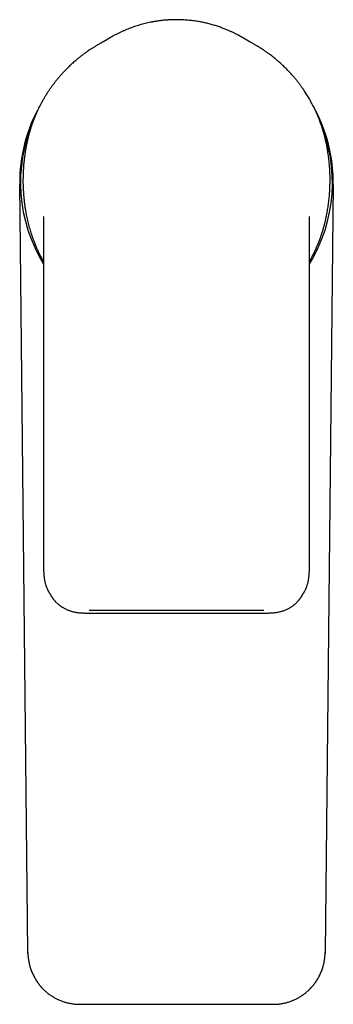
# Model space of a CAD drawing. Header units: millimetres. Extents: x 8 to 855, y 12 to 815.
# Tile 1 of 53: x 382 to 430, y 191 to 344. Entities that reach past the tile are written whole.
import ezdxf

# ---------------------------------------------------------------- set-up
doc = ezdxf.new("R2010")
doc.units = ezdxf.units.MM

msp = doc.modelspace()

# ---------------------------------------------------------------- linework, layer by layer
at = {"color": 7, "linetype": 'Continuous', "lineweight": 30}
for p, q in [((405.75, 343.89), (405.66, 343.89)), ((395.4, 341.04), (395.14, 340.88)), ((382.75, 199.35), (381.5, 318.4)), ((430, 318.4), (428.75, 199.35)), ((385.19, 303.16), (385.19, 259.22)), ((426.31, 259.22), (426.31, 303.16)), ((386.14, 254.96), (386.42, 254.51)), ((425.09, 254.51), (425.37, 254.96)), ((425.37, 254.97), (425.37, 254.96)), ((425.08, 254.51), (425.09, 254.51)), ((392.22, 252.37), (419.28, 252.37)), ((392.22, 251.94), (419.28, 251.94)), ((382.76, 199.19), (382.75, 199.35)), ((428.75, 199.35), (428.74, 199.19)), ((390.75, 191.3), (420.75, 191.3))]:
    msp.add_line(p, q, dxfattribs=at)
at = {"color": 7, "linetype": 'Continuous', "lineweight": 30, "flags": 128}
msp.add_lwpolyline([(390.12, 337.54), (390.11, 337.53), (390.11, 337.53)], dxfattribs=at)
at = {"color": 7, "linetype": 'Continuous', "lineweight": 30}
for radius, start, end in [(24.25, 150.6359, 180.6), (24.25, 359.4, 29.1105), (24.13, 156.6919, 211.582), (24.13, 328.4353, 23.091)]:
    msp.add_arc((405.75, 318.65), radius, start, end, dxfattribs=at)
for points, knots in [([(405.75, 343.89), (405.72, 343.89), (405.58, 343.89), (405.34, 343.89), (405.05, 343.88), (404.76, 343.86), (404.48, 343.85), (404.2, 343.83), (403.92, 343.81), (403.64, 343.78), (403.37, 343.75), (403.12, 343.72), (402.88, 343.68), (402.66, 343.65), (402.45, 343.62), (402.27, 343.59), (402.12, 343.56), (401.99, 343.53), (401.86, 343.51), (401.64, 343.47), (401.32, 343.4), (400.91, 343.3), (400.49, 343.19), (400.07, 343.08), (399.66, 342.95), (399.25, 342.82), (398.85, 342.67), (398.44, 342.52), (398.04, 342.36), (397.63, 342.19), (397.22, 342), (396.81, 341.81), (396.39, 341.59), (396.08, 341.43), (395.87, 341.31), (395.77, 341.25), (395.66, 341.19), (395.57, 341.14), (395.48, 341.09), (395.4, 341.04), (395.33, 341), (395.28, 340.97), (395.23, 340.94), (395.2, 340.92), (395.17, 340.9), (395.15, 340.89), (395.15, 340.89), (395.14, 340.88)], [0, 0, 0, 0, 0.00937, 0.037011, 0.063684, 0.089387, 0.114121, 0.137887, 0.164653, 0.190074, 0.21415, 0.236881, 0.258268, 0.278309, 0.297006, 0.314357, 0.327047, 0.338906, 0.350337, 0.361809, 0.399352, 0.437348, 0.475795, 0.514694, 0.554049, 0.591754, 0.629888, 0.668451, 0.707444, 0.746871, 0.786958, 0.827863, 0.869576, 0.912097, 0.922854, 0.933661, 0.94447, 0.954523, 0.963563, 0.9716, 0.978642, 0.984707, 0.989816, 0.993044, 0.995784, 0.998078, 1, 1, 1, 1]), ([(416.37, 340.88), (416.35, 340.89), (416.33, 340.91), (416.3, 340.92), (416.27, 340.94), (416.25, 340.95), (416.23, 340.97), (416.21, 340.98), (416.18, 340.99), (416.14, 341.02), (416.09, 341.05), (416.02, 341.09), (415.93, 341.14), (415.84, 341.2), (415.73, 341.26), (415.61, 341.32), (415.49, 341.39), (415.35, 341.47), (415.2, 341.55), (415.04, 341.63), (414.88, 341.72), (414.7, 341.8), (414.52, 341.89), (414.32, 341.99), (414.12, 342.08), (413.89, 342.18), (413.66, 342.28), (413.4, 342.39), (413.13, 342.5), (412.85, 342.6), (412.56, 342.71), (412.25, 342.82), (411.95, 342.92), (411.63, 343.02), (411.3, 343.11), (410.96, 343.21), (410.62, 343.29), (410.28, 343.38), (409.94, 343.45), (409.59, 343.52), (409.23, 343.59), (408.86, 343.65), (408.47, 343.71), (408.09, 343.75), (407.71, 343.79), (407.34, 343.83), (406.95, 343.85), (406.56, 343.87), (406.16, 343.89), (405.89, 343.89), (405.75, 343.89)], [0, 0, 0, 0, 0.005062, 0.009233, 0.01254, 0.015044, 0.016954, 0.019145, 0.021836, 0.025025, 0.031167, 0.038586, 0.047282, 0.057257, 0.068509, 0.080164, 0.092932, 0.106814, 0.121809, 0.137918, 0.15514, 0.172399, 0.190648, 0.209887, 0.230115, 0.251331, 0.274912, 0.299604, 0.325408, 0.352324, 0.380352, 0.409491, 0.437983, 0.467464, 0.497933, 0.529391, 0.561838, 0.592192, 0.623364, 0.655353, 0.688158, 0.72178, 0.75622, 0.791476, 0.824512, 0.858235, 0.892645, 0.927742, 0.963527, 1, 1, 1, 1]), ([(405.75, 343.89), (405.75, 343.89), (405.75, 343.89), (405.75, 343.89), (405.75, 343.89)], [0, 0, 0, 0, 0.332401, 1, 1, 1, 1]), ([(394.15, 340.31), (394.11, 340.29), (393.91, 340.18), (393.56, 339.98), (393.14, 339.73), (392.75, 339.49), (392.4, 339.26), (392.06, 339.03), (391.72, 338.79), (391.47, 338.62), (391.34, 338.52), (391.32, 338.5)], [0, 0, 0, 0, 0.0410767, 0.1988609, 0.3565933, 0.4802699, 0.6040062, 0.727855, 0.8518769, 0.9761414, 1, 1, 1, 1]), ([(395.14, 340.88), (395.14, 340.88), (395.13, 340.88), (395.13, 340.88), (395.12, 340.87), (395.11, 340.87), (395.1, 340.86), (395.09, 340.86), (395.09, 340.85), (395.08, 340.85), (395.07, 340.84), (395.07, 340.84), (395.06, 340.84), (395.06, 340.83), (395.05, 340.83), (395.04, 340.83), (395.04, 340.82), (395.04, 340.82), (395.03, 340.82), (395.03, 340.82), (395.02, 340.81), (395.02, 340.81), (395.01, 340.8), (395, 340.8), (394.99, 340.79), (394.97, 340.78), (394.93, 340.76), (394.88, 340.73), (394.84, 340.7), (394.83, 340.7), (394.82, 340.69), (394.8, 340.68), (394.79, 340.67), (394.78, 340.67), (394.77, 340.66), (394.76, 340.66), (394.75, 340.65), (394.73, 340.64), (394.72, 340.63), (394.7, 340.62), (394.68, 340.61), (394.67, 340.6), (394.65, 340.59), (394.64, 340.58), (394.62, 340.58), (394.61, 340.57), (394.59, 340.56), (394.58, 340.55), (394.56, 340.54), (394.55, 340.53), (394.53, 340.52), (394.52, 340.52), (394.5, 340.51), (394.49, 340.5), (394.47, 340.49), (394.46, 340.48), (394.44, 340.47), (394.43, 340.47), (394.42, 340.46), (394.4, 340.45), (394.39, 340.44), (394.38, 340.44), (394.37, 340.43), (394.35, 340.42), (394.34, 340.42), (394.33, 340.41), (394.32, 340.4), (394.3, 340.39), (394.29, 340.39), (394.28, 340.38), (394.27, 340.38), (394.27, 340.38), (394.27, 340.37), (394.26, 340.37), (394.26, 340.37), (394.25, 340.37), (394.25, 340.36), (394.24, 340.36), (394.24, 340.36), (394.23, 340.35), (394.22, 340.35), (394.22, 340.35), (394.21, 340.34), (394.2, 340.34), (394.19, 340.33), (394.18, 340.33), (394.17, 340.32), (394.16, 340.32), (394.16, 340.31), (394.15, 340.31), (394.15, 340.31)], [0, 0, 0, 0, 0.003852, 0.013464, 0.022736, 0.031669, 0.040264, 0.048518, 0.055991, 0.063161, 0.070031, 0.076598, 0.082864, 0.088829, 0.094491, 0.099853, 0.104912, 0.10967, 0.11405, 0.118138, 0.121936, 0.125465, 0.136908, 0.148633, 0.16064, 0.172928, 0.185496, 0.29869, 0.311368, 0.323891, 0.336132, 0.348091, 0.359769, 0.370965, 0.382096, 0.393345, 0.404712, 0.421155, 0.437838, 0.454809, 0.472222, 0.490087, 0.503892, 0.517956, 0.532302, 0.547013, 0.562096, 0.577551, 0.592464, 0.607581, 0.622695, 0.637803, 0.652905, 0.668001, 0.682966, 0.697593, 0.711879, 0.725825, 0.73919, 0.752191, 0.764766, 0.776913, 0.788843, 0.800329, 0.811372, 0.822027, 0.832569, 0.853053, 0.873241, 0.876444, 0.879639, 0.882877, 0.886404, 0.890252, 0.89442, 0.898909, 0.904218, 0.909915, 0.915999, 0.922472, 0.929333, 0.936582, 0.944219, 0.952244, 0.960657, 0.969458, 0.97848, 0.987876, 0.997646, 1, 1, 1, 1]), ([(417.36, 340.31), (417.36, 340.31), (417.35, 340.31), (417.35, 340.32), (417.34, 340.32), (417.33, 340.33), (417.32, 340.33), (417.31, 340.34), (417.3, 340.34), (417.29, 340.34), (417.29, 340.35), (417.28, 340.35), (417.28, 340.36), (417.27, 340.36), (417.26, 340.36), (417.26, 340.36), (417.25, 340.37), (417.25, 340.37), (417.24, 340.37), (417.23, 340.38), (417.22, 340.38), (417.21, 340.39), (417.2, 340.4), (417.19, 340.4), (417.18, 340.41), (417.17, 340.42), (417.14, 340.43), (417.12, 340.44), (417.11, 340.45), (417.09, 340.46), (417.08, 340.46), (417.07, 340.47), (417.06, 340.48), (417.05, 340.48), (417.03, 340.49), (417.02, 340.5), (417, 340.51), (416.97, 340.53), (416.94, 340.54), (416.93, 340.55), (416.91, 340.56), (416.9, 340.57), (416.89, 340.57), (416.87, 340.58), (416.86, 340.59), (416.85, 340.6), (416.84, 340.6), (416.83, 340.61), (416.81, 340.62), (416.8, 340.62), (416.79, 340.63), (416.78, 340.63), (416.77, 340.64), (416.76, 340.65), (416.75, 340.65), (416.74, 340.66), (416.73, 340.66), (416.72, 340.67), (416.71, 340.68), (416.69, 340.69), (416.68, 340.7), (416.66, 340.7), (416.65, 340.71), (416.64, 340.72), (416.62, 340.73), (416.61, 340.74), (416.6, 340.74), (416.59, 340.75), (416.58, 340.76), (416.57, 340.76), (416.56, 340.77), (416.55, 340.77), (416.54, 340.78), (416.53, 340.78), (416.53, 340.79), (416.52, 340.79), (416.52, 340.79), (416.51, 340.8), (416.5, 340.8), (416.5, 340.8), (416.49, 340.81), (416.49, 340.81), (416.48, 340.82), (416.47, 340.82), (416.46, 340.82), (416.46, 340.83), (416.45, 340.83), (416.44, 340.84), (416.43, 340.84), (416.42, 340.85), (416.42, 340.86), (416.41, 340.86), (416.4, 340.87), (416.39, 340.87), (416.38, 340.88), (416.37, 340.88), (416.37, 340.88)], [0, 0, 0, 0, 0.001973, 0.01142, 0.020513, 0.029252, 0.037638, 0.04567, 0.052918, 0.059853, 0.066473, 0.072779, 0.07877, 0.084447, 0.089809, 0.094857, 0.099591, 0.104034, 0.11253, 0.120837, 0.131773, 0.142361, 0.152601, 0.162494, 0.172039, 0.18124, 0.208668, 0.236479, 0.247509, 0.258676, 0.270111, 0.281819, 0.294018, 0.306499, 0.319171, 0.331849, 0.344527, 0.394334, 0.409157, 0.423981, 0.438796, 0.453348, 0.467515, 0.481296, 0.493465, 0.505413, 0.517327, 0.529212, 0.541067, 0.552892, 0.562163, 0.571475, 0.581042, 0.590881, 0.600994, 0.611381, 0.624205, 0.637423, 0.651025, 0.664976, 0.679271, 0.693647, 0.708356, 0.723342, 0.738363, 0.749292, 0.760223, 0.771157, 0.782094, 0.79303, 0.803763, 0.814185, 0.821171, 0.828009, 0.834702, 0.841247, 0.847646, 0.853898, 0.860004, 0.866256, 0.87225, 0.878616, 0.885353, 0.892461, 0.899941, 0.907649, 0.915715, 0.924139, 0.932921, 0.942252, 0.951956, 0.962033, 0.972483, 0.983305, 0.994501, 1, 1, 1, 1]), ([(421.39, 337.54), (421.26, 337.65), (421, 337.87), (420.59, 338.2), (420.17, 338.52), (419.74, 338.83), (419.31, 339.13), (418.87, 339.42), (418.39, 339.72), (417.89, 340.02), (417.53, 340.21), (417.36, 340.31)], [0, 0, 0, 0, 0.108005, 0.215777, 0.323413, 0.430994, 0.538584, 0.646231, 0.753967, 0.879796, 1, 1, 1, 1]), ([(390.07, 337.49), (389.99, 337.43), (389.83, 337.28), (389.58, 337.06), (389.34, 336.84), (389.11, 336.61), (388.89, 336.4), (388.68, 336.19), (388.49, 335.99), (388.3, 335.79), (388.13, 335.6), (387.96, 335.42), (387.8, 335.24), (387.65, 335.07), (387.51, 334.91), (387.38, 334.75), (387.26, 334.6), (387.15, 334.46), (387.05, 334.33), (386.95, 334.2), (386.85, 334.08), (386.76, 333.96), (386.67, 333.84), (386.57, 333.71), (386.43, 333.51), (386.23, 333.23), (385.97, 332.85), (385.7, 332.43), (385.42, 331.99), (385.16, 331.54), (384.9, 331.08), (384.65, 330.61), (384.42, 330.15), (384.2, 329.68), (383.99, 329.2), (383.8, 328.73), (383.62, 328.28), (383.46, 327.85), (383.31, 327.4), (383.16, 326.95), (383.02, 326.48), (382.91, 326.08), (382.83, 325.75), (382.76, 325.49), (382.7, 325.22), (382.64, 324.96), (382.59, 324.7), (382.54, 324.45), (382.49, 324.21), (382.45, 323.99), (382.41, 323.78), (382.38, 323.57), (382.35, 323.38), (382.32, 323.19), (382.29, 323.01), (382.27, 322.83), (382.24, 322.63), (382.21, 322.4), (382.18, 322.14), (382.15, 321.87), (382.12, 321.6), (382.1, 321.32), (382.08, 321.05), (382.06, 320.77), (382.04, 320.49), (382.03, 320.21), (382.02, 319.93), (382.01, 319.66), (382.01, 319.29), (382, 318.84), (382.01, 318.29), (382.03, 317.75), (382.06, 317.21), (382.1, 316.67), (382.15, 316.14), (382.21, 315.61), (382.28, 315.08), (382.35, 314.58), (382.43, 314.11), (382.51, 313.67), (382.6, 313.23), (382.7, 312.79), (382.81, 312.34), (382.92, 311.9), (383.04, 311.48), (383.17, 311.07), (383.28, 310.73), (383.37, 310.46), (383.44, 310.26), (383.5, 310.07), (383.57, 309.89), (383.63, 309.72), (383.7, 309.55), (383.76, 309.39), (383.82, 309.24), (383.88, 309.09), (383.93, 308.96), (383.98, 308.83), (384.04, 308.71), (384.09, 308.58), (384.16, 308.43), (384.24, 308.25), (384.32, 308.07), (384.41, 307.88), (384.51, 307.67), (384.62, 307.46), (384.73, 307.23), (384.85, 307), (384.98, 306.78), (385.09, 306.57), (385.16, 306.44), (385.2, 306.38)], [0, 0, 0, 0, 0.009219, 0.019655, 0.029713, 0.039397, 0.04871, 0.0575, 0.065939, 0.074029, 0.081771, 0.089315, 0.096501, 0.103329, 0.109801, 0.115916, 0.121677, 0.127083, 0.132134, 0.136842, 0.141463, 0.146104, 0.150764, 0.155444, 0.160147, 0.173195, 0.186408, 0.201892, 0.217561, 0.233268, 0.248973, 0.264667, 0.28006, 0.295445, 0.310971, 0.326694, 0.3402, 0.35386, 0.367675, 0.38169, 0.395954, 0.410465, 0.418227, 0.426058, 0.433957, 0.441924, 0.449772, 0.457096, 0.464039, 0.470601, 0.476782, 0.483031, 0.488836, 0.4942, 0.499278, 0.504615, 0.510258, 0.5173, 0.524765, 0.532654, 0.540966, 0.548745, 0.556849, 0.565012, 0.57312, 0.581176, 0.589177, 0.597124, 0.605017, 0.620924, 0.636648, 0.652327, 0.668028, 0.683741, 0.699177, 0.714608, 0.730029, 0.745434, 0.758485, 0.771515, 0.784531, 0.797618, 0.810999, 0.824692, 0.837006, 0.849573, 0.862398, 0.868536, 0.874658, 0.880557, 0.886219, 0.891644, 0.896895, 0.901903, 0.906667, 0.911187, 0.915463, 0.919492, 0.923278, 0.927108, 0.932269, 0.937814, 0.943743, 0.950056, 0.95675, 0.963826, 0.971283, 0.979065, 0.986747, 0.994237, 1, 1, 1, 1]), ([(390.46, 337.82), (390.45, 337.82), (390.33, 337.72), (390.22, 337.63), (390.12, 337.54)], [0, 0, 0, 0, 0.088733, 1, 1, 1, 1]), ([(391.26, 338.45), (391.22, 338.43), (391.07, 338.31), (390.8, 338.1), (390.57, 337.92), (390.46, 337.82)], [0, 0, 0, 0, 0.1243353, 0.5612391, 1, 1, 1, 1]), ([(420.97, 337.89), (420.91, 337.94), (420.75, 338.07), (420.5, 338.27), (420.3, 338.41), (420.22, 338.48)], [0, 0, 0, 0, 0.250759, 0.66229, 1, 1, 1, 1]), ([(426.31, 306.39), (426.38, 306.51), (426.54, 306.78), (426.76, 307.2), (426.95, 307.58), (427.1, 307.9), (427.22, 308.14), (427.33, 308.39), (427.43, 308.62), (427.52, 308.84), (427.61, 309.04), (427.68, 309.24), (427.76, 309.42), (427.82, 309.58), (427.88, 309.73), (427.93, 309.87), (427.98, 310.01), (428.03, 310.15), (428.08, 310.31), (428.14, 310.47), (428.2, 310.64), (428.26, 310.83), (428.33, 311.05), (428.4, 311.29), (428.48, 311.55), (428.55, 311.81), (428.64, 312.15), (428.75, 312.57), (428.86, 313.05), (428.96, 313.52), (429.05, 314), (429.13, 314.44), (429.2, 314.87), (429.25, 315.28), (429.31, 315.69), (429.35, 316.12), (429.4, 316.55), (429.43, 316.93), (429.45, 317.23), (429.46, 317.46), (429.47, 317.68), (429.48, 317.9), (429.49, 318.1), (429.49, 318.29), (429.5, 318.46), (429.5, 318.63), (429.5, 318.78), (429.5, 318.92), (429.51, 319.06), (429.51, 319.19), (429.5, 319.33), (429.5, 319.48), (429.5, 319.64), (429.5, 319.81), (429.49, 320), (429.48, 320.22), (429.47, 320.47), (429.46, 320.73), (429.44, 320.99), (429.42, 321.33), (429.38, 321.73), (429.33, 322.19), (429.28, 322.64), (429.22, 323.07), (429.15, 323.54), (429.06, 324.03), (428.96, 324.56), (428.85, 325.08), (428.73, 325.6), (428.59, 326.11), (428.45, 326.62), (428.3, 327.11), (428.13, 327.61), (427.96, 328.1), (427.77, 328.6), (427.57, 329.09), (427.35, 329.58), (427.13, 330.06), (426.91, 330.5), (426.71, 330.9), (426.51, 331.26), (426.31, 331.6), (426.12, 331.94), (425.92, 332.26), (425.72, 332.57), (425.57, 332.81), (425.45, 332.98), (425.37, 333.1), (425.29, 333.21), (425.2, 333.34), (425.1, 333.48), (424.99, 333.63), (424.88, 333.79), (424.75, 333.96), (424.62, 334.13), (424.47, 334.32), (424.32, 334.51), (424.15, 334.72), (423.98, 334.93), (423.79, 335.15), (423.59, 335.37), (423.38, 335.6), (423.16, 335.84), (422.93, 336.08), (422.7, 336.32), (422.46, 336.55), (422.21, 336.79), (421.95, 337.04), (421.7, 337.27), (421.52, 337.42), (421.44, 337.49)], [0, 0, 0, 0, 0.01277, 0.027409, 0.042291, 0.050244, 0.05826, 0.066102, 0.073528, 0.080543, 0.087039, 0.093147, 0.098867, 0.104201, 0.108706, 0.112926, 0.117254, 0.121802, 0.126569, 0.131557, 0.136764, 0.142191, 0.149327, 0.156811, 0.164643, 0.172799, 0.180992, 0.195494, 0.209835, 0.224013, 0.238027, 0.251886, 0.263559, 0.275475, 0.287636, 0.300039, 0.312684, 0.32557, 0.33247, 0.339218, 0.345662, 0.351799, 0.357632, 0.363063, 0.368201, 0.373045, 0.377595, 0.381524, 0.385233, 0.389081, 0.393177, 0.397521, 0.402113, 0.406955, 0.412046, 0.418799, 0.425946, 0.433486, 0.441324, 0.449109, 0.462798, 0.476207, 0.489333, 0.502171, 0.514718, 0.530375, 0.545981, 0.561567, 0.577144, 0.592722, 0.608029, 0.623346, 0.638683, 0.654049, 0.669734, 0.685473, 0.701259, 0.716999, 0.73269, 0.744991, 0.757223, 0.76916, 0.780777, 0.792076, 0.803039, 0.813692, 0.817793, 0.821853, 0.82614, 0.830797, 0.83593, 0.841449, 0.847355, 0.853651, 0.860338, 0.867418, 0.874891, 0.882758, 0.89102, 0.899676, 0.908728, 0.918175, 0.928018, 0.938256, 0.947987, 0.95805, 0.968443, 0.979165, 0.990216, 1, 1, 1, 1]), ([(385.17, 313.39), (385.17, 313.39), (385.17, 313.39), (385.17, 313.38), (385.17, 313.38), (385.17, 313.36), (385.18, 313.35), (385.18, 313.33), (385.18, 313.31), (385.18, 313.3), (385.18, 313.28), (385.18, 313.26), (385.18, 313.25), (385.18, 313.23), (385.18, 313.19), (385.18, 313.15), (385.18, 313.11), (385.18, 313.07), (385.18, 313.03), (385.18, 313), (385.18, 312.97), (385.18, 312.95), (385.18, 312.92), (385.18, 312.88), (385.18, 312.84), (385.18, 312.79), (385.18, 312.74), (385.18, 312.67), (385.18, 312.59), (385.18, 312.49), (385.19, 312.39), (385.19, 312.27), (385.19, 312.14), (385.19, 311.99), (385.19, 311.84), (385.19, 311.67), (385.19, 311.51), (385.19, 311.4), (385.19, 311.36)], [0, 0, 0, 0, 0.008137, 0.031099, 0.057471, 0.086884, 0.118376, 0.146554, 0.170483, 0.190663, 0.207572, 0.216695, 0.224891, 0.238804, 0.256329, 0.276439, 0.295865, 0.31565, 0.332864, 0.345704, 0.354978, 0.364539, 0.3778, 0.392556, 0.408836, 0.426888, 0.449242, 0.476601, 0.508956, 0.546294, 0.588598, 0.635849, 0.688024, 0.745094, 0.80703, 0.873796, 0.945353, 1, 1, 1, 1]), ([(426.32, 311.35), (426.32, 311.42), (426.32, 311.54), (426.32, 311.72), (426.32, 311.88), (426.32, 312.02), (426.32, 312.16), (426.32, 312.27), (426.32, 312.38), (426.32, 312.47), (426.32, 312.56), (426.32, 312.66), (426.33, 312.75), (426.33, 312.84), (426.33, 312.93), (426.33, 313.01), (426.33, 313.07), (426.33, 313.13), (426.33, 313.18), (426.33, 313.23), (426.33, 313.27), (426.33, 313.3), (426.33, 313.33), (426.33, 313.36), (426.33, 313.38), (426.33, 313.39), (426.33, 313.39), (426.33, 313.39), (426.33, 313.39)], [0, 0, 0, 0, 0.078475, 0.150877, 0.217184, 0.277377, 0.331439, 0.379355, 0.421112, 0.460176, 0.49757, 0.535606, 0.574375, 0.613987, 0.651483, 0.68677, 0.72021, 0.744525, 0.768243, 0.791247, 0.81417, 0.838491, 0.865533, 0.895485, 0.92598, 0.956861, 0.988367, 1, 1, 1, 1]), ([(385.19, 311.36), (385.19, 311.26), (385.19, 311.05), (385.19, 310.76), (385.19, 310.47), (385.19, 310.21), (385.19, 309.95), (385.19, 309.71), (385.2, 309.5), (385.2, 309.3), (385.2, 309.12), (385.2, 308.95), (385.2, 308.79), (385.2, 308.65), (385.2, 308.51), (385.2, 308.4), (385.2, 308.29), (385.2, 308.19), (385.2, 308.11), (385.2, 308.03), (385.2, 307.93), (385.2, 307.81), (385.2, 307.66), (385.2, 307.52), (385.2, 307.38), (385.2, 307.25), (385.2, 307.1), (385.2, 306.96), (385.2, 306.8), (385.2, 306.64), (385.2, 306.48), (385.2, 306.3), (385.19, 306.1), (385.19, 305.9), (385.19, 305.68), (385.19, 305.44), (385.19, 305.2), (385.19, 304.94), (385.19, 304.66), (385.19, 304.37), (385.19, 304.08), (385.19, 303.77), (385.19, 303.46), (385.19, 303.26), (385.19, 303.16)], [0, 0, 0, 0, 0.037979, 0.074186, 0.108623, 0.141289, 0.172187, 0.201314, 0.228673, 0.252199, 0.274238, 0.294791, 0.313858, 0.331438, 0.347533, 0.362141, 0.375262, 0.386896, 0.397044, 0.406566, 0.416514, 0.433015, 0.450581, 0.469211, 0.48508, 0.501647, 0.51891, 0.536866, 0.555514, 0.575187, 0.595407, 0.61728, 0.640809, 0.665994, 0.692837, 0.721338, 0.751499, 0.783321, 0.816805, 0.851951, 0.88809, 0.925832, 0.965179, 1, 1, 1, 1]), ([(426.31, 303.16), (426.31, 303.27), (426.31, 303.49), (426.31, 303.82), (426.31, 304.15), (426.31, 304.46), (426.31, 304.76), (426.31, 305.04), (426.31, 305.31), (426.31, 305.55), (426.31, 305.77), (426.31, 305.99), (426.31, 306.19), (426.31, 306.38), (426.31, 306.55), (426.31, 306.71), (426.31, 306.86), (426.31, 307.02), (426.31, 307.18), (426.31, 307.35), (426.31, 307.49), (426.31, 307.62), (426.31, 307.72), (426.31, 307.82), (426.31, 307.91), (426.31, 308), (426.31, 308.09), (426.31, 308.18), (426.31, 308.28), (426.31, 308.39), (426.31, 308.51), (426.31, 308.64), (426.31, 308.78), (426.31, 308.93), (426.31, 309.1), (426.31, 309.28), (426.31, 309.47), (426.31, 309.68), (426.31, 309.89), (426.31, 310.12), (426.31, 310.35), (426.32, 310.59), (426.32, 310.83), (426.32, 311.09), (426.32, 311.27), (426.32, 311.36)], [0, 0, 0, 0, 0.03795, 0.080255, 0.120688, 0.159249, 0.195938, 0.230756, 0.261871, 0.291325, 0.319119, 0.345254, 0.369732, 0.392552, 0.413717, 0.433227, 0.451292, 0.468672, 0.490501, 0.511269, 0.530974, 0.544028, 0.556567, 0.568594, 0.580107, 0.591109, 0.601599, 0.612488, 0.624012, 0.637024, 0.651524, 0.667511, 0.684985, 0.703946, 0.724394, 0.746329, 0.769751, 0.794659, 0.821055, 0.848938, 0.876591, 0.905566, 0.935864, 0.967486, 1, 1, 1, 1]), ([(385.2, 303.17), (385.19, 303.16), (385.19, 303.16), (385.19, 303.16), (385.19, 303.16)], [0, 0, 0, 0, 0.956628, 1, 1, 1, 1]), ([(385.19, 259.22), (385.19, 259.12), (385.19, 258.93), (385.2, 258.64), (385.2, 258.36), (385.22, 258.09), (385.23, 257.83), (385.26, 257.58), (385.29, 257.35), (385.32, 257.12), (385.36, 256.9), (385.41, 256.69), (385.46, 256.5), (385.51, 256.32), (385.57, 256.15), (385.63, 255.98), (385.69, 255.83), (385.75, 255.68), (385.81, 255.55), (385.87, 255.43), (385.92, 255.33), (385.97, 255.25), (386, 255.18), (386.03, 255.14), (386.06, 255.09), (386.08, 255.05), (386.1, 255.02), (386.11, 254.99), (386.13, 254.97), (386.13, 254.96), (386.13, 254.96)], [0, 0, 0, 0, 0.067159, 0.132085, 0.19469, 0.254912, 0.312717, 0.368092, 0.42104, 0.471576, 0.521958, 0.569752, 0.614991, 0.657652, 0.697665, 0.735028, 0.774272, 0.810101, 0.842517, 0.871525, 0.897128, 0.919331, 0.933752, 0.946331, 0.957528, 0.967534, 0.976515, 0.984701, 0.992401, 1, 1, 1, 1]), ([(385.19, 259.22), (385.19, 259.22), (385.19, 259.22), (385.19, 259.22), (385.19, 259.22)], [0, 0, 0, 0, 0.062216, 1, 1, 1, 1]), ([(425.37, 254.96), (425.38, 254.96), (425.38, 254.97), (425.4, 254.99), (425.42, 255.03), (425.44, 255.07), (425.47, 255.12), (425.51, 255.19), (425.55, 255.26), (425.6, 255.35), (425.66, 255.46), (425.71, 255.58), (425.78, 255.72), (425.84, 255.87), (425.9, 256.04), (425.96, 256.21), (426.02, 256.4), (426.08, 256.6), (426.13, 256.82), (426.17, 257.05), (426.21, 257.3), (426.25, 257.55), (426.27, 257.81), (426.29, 258.07), (426.3, 258.34), (426.31, 258.63), (426.32, 258.92), (426.31, 259.12), (426.31, 259.22)], [0, 0, 0, 0, 0.003757, 0.009204, 0.018035, 0.029401, 0.043317, 0.059794, 0.078836, 0.10301, 0.130363, 0.1609, 0.194627, 0.231548, 0.271667, 0.313193, 0.357671, 0.405072, 0.455312, 0.508417, 0.564427, 0.623376, 0.680016, 0.73915, 0.800765, 0.864825, 0.931267, 1, 1, 1, 1]), ([(426.31, 259.22), (426.31, 259.22), (426.32, 259.22), (426.31, 259.22), (426.31, 259.22)], [0, 0, 0, 0, 0.403003, 1, 1, 1, 1]), ([(386.42, 254.51), (386.42, 254.51), (386.43, 254.49), (386.44, 254.47), (386.46, 254.44), (386.49, 254.41), (386.51, 254.37), (386.55, 254.32), (386.58, 254.27), (386.62, 254.21), (386.66, 254.16), (386.72, 254.08), (386.8, 253.97), (386.91, 253.85), (387.01, 253.73), (387.11, 253.63), (387.22, 253.52), (387.34, 253.41), (387.46, 253.3), (387.59, 253.19), (387.74, 253.08), (387.89, 252.97), (388.05, 252.87), (388.21, 252.77), (388.38, 252.67), (388.57, 252.57), (388.76, 252.48), (388.97, 252.4), (389.18, 252.32), (389.41, 252.24), (389.65, 252.17), (389.9, 252.11), (390.16, 252.06), (390.43, 252.02), (390.71, 251.99), (391, 251.97), (391.3, 251.95), (391.6, 251.94), (391.91, 251.94), (392.12, 251.94), (392.22, 251.94)], [0, 0, 0, 0, 0.005551, 0.011103, 0.016907, 0.023184, 0.030996, 0.039792, 0.049104, 0.058685, 0.068536, 0.078658, 0.103591, 0.130038, 0.151091, 0.173028, 0.195827, 0.219466, 0.243949, 0.269577, 0.29677, 0.325535, 0.352651, 0.381037, 0.4107, 0.441642, 0.473867, 0.506768, 0.540911, 0.576298, 0.61289, 0.651306, 0.690932, 0.731809, 0.773961, 0.817399, 0.861304, 0.906411, 0.952667, 1, 1, 1, 1]), ([(419.28, 251.94), (419.4, 251.94), (419.63, 251.94), (419.97, 251.94), (420.3, 251.95), (420.62, 251.97), (420.93, 252), (421.22, 252.04), (421.5, 252.09), (421.77, 252.15), (422.04, 252.22), (422.29, 252.3), (422.52, 252.39), (422.75, 252.48), (422.96, 252.59), (423.16, 252.69), (423.35, 252.8), (423.52, 252.9), (423.68, 253.01), (423.83, 253.13), (423.98, 253.24), (424.12, 253.36), (424.25, 253.48), (424.36, 253.59), (424.47, 253.7), (424.56, 253.8), (424.64, 253.9), (424.71, 253.99), (424.78, 254.07), (424.83, 254.14), (424.89, 254.21), (424.94, 254.29), (424.99, 254.36), (425.05, 254.44), (425.08, 254.49), (425.09, 254.51)], [0, 0, 0, 0, 0.0519761, 0.1026765, 0.1520066, 0.1999049, 0.246341, 0.2905229, 0.3333142, 0.3747553, 0.4149007, 0.4544022, 0.4924333, 0.5289954, 0.5640911, 0.5977241, 0.629337, 0.6595481, 0.6883625, 0.7157854, 0.7452644, 0.7729592, 0.7988748, 0.8230147, 0.8453684, 0.8659027, 0.8846243, 0.9015406, 0.9166882, 0.9307569, 0.9440455, 0.9565829, 0.9721888, 0.9866197, 1, 1, 1, 1]), ([(382.76, 199.35), (382.76, 199.32), (382.76, 199.25), (382.76, 199.16), (382.77, 199.08), (382.77, 198.99), (382.78, 198.87), (382.79, 198.74), (382.8, 198.6), (382.82, 198.46), (382.84, 198.31), (382.87, 198.11), (382.91, 197.86), (382.97, 197.57), (383.05, 197.28), (383.13, 196.99), (383.23, 196.69), (383.34, 196.39), (383.47, 196.09), (383.61, 195.8), (383.76, 195.5), (383.92, 195.22), (384.08, 194.96), (384.25, 194.7), (384.44, 194.45), (384.62, 194.21), (384.82, 193.98), (385.02, 193.76), (385.22, 193.56), (385.4, 193.39), (385.55, 193.26), (385.67, 193.15), (385.8, 193.05), (385.94, 192.94), (386.09, 192.83), (386.25, 192.72), (386.42, 192.6), (386.6, 192.49), (386.79, 192.38), (386.99, 192.26), (387.21, 192.15), (387.43, 192.04), (387.67, 191.93), (387.93, 191.83), (388.18, 191.74), (388.44, 191.65), (388.7, 191.58), (388.96, 191.51), (389.24, 191.45), (389.53, 191.4), (389.82, 191.35), (390.13, 191.32), (390.44, 191.3), (390.65, 191.3), (390.75, 191.3)], [0, 0, 0, 0, 0.008493, 0.015693, 0.021737, 0.027844, 0.038139, 0.049291, 0.059969, 0.07133, 0.083371, 0.096057, 0.119198, 0.142698, 0.166558, 0.190778, 0.215808, 0.24121, 0.266984, 0.293128, 0.319416, 0.344864, 0.369923, 0.394593, 0.418876, 0.443203, 0.467131, 0.490663, 0.513799, 0.536522, 0.549094, 0.561582, 0.574643, 0.588498, 0.603147, 0.61859, 0.634826, 0.651756, 0.669471, 0.687971, 0.707255, 0.727324, 0.748177, 0.769815, 0.792237, 0.812994, 0.834381, 0.856399, 0.879049, 0.902332, 0.925819, 0.949922, 0.974647, 1, 1, 1, 1]), ([(420.75, 191.3), (420.84, 191.3), (421.02, 191.3), (421.29, 191.32), (421.55, 191.34), (421.8, 191.37), (422.04, 191.41), (422.3, 191.46), (422.56, 191.51), (422.82, 191.58), (423.07, 191.65), (423.33, 191.74), (423.58, 191.83), (423.83, 191.93), (424.07, 192.04), (424.3, 192.15), (424.51, 192.26), (424.72, 192.38), (424.91, 192.49), (425.1, 192.61), (425.28, 192.73), (425.45, 192.86), (425.61, 192.98), (425.76, 193.1), (425.9, 193.21), (426.03, 193.33), (426.16, 193.45), (426.32, 193.59), (426.5, 193.77), (426.69, 193.99), (426.88, 194.21), (427.07, 194.45), (427.25, 194.7), (427.43, 194.97), (427.6, 195.24), (427.76, 195.52), (427.91, 195.81), (428.04, 196.11), (428.17, 196.4), (428.28, 196.7), (428.36, 196.96), (428.43, 197.18), (428.48, 197.36), (428.53, 197.55), (428.57, 197.73), (428.6, 197.92), (428.64, 198.1), (428.66, 198.28), (428.69, 198.46), (428.71, 198.63), (428.72, 198.81), (428.73, 198.94), (428.74, 199.04), (428.74, 199.11), (428.74, 199.18), (428.74, 199.26), (428.75, 199.32), (428.75, 199.35)], [0, 0, 0, 0, 0.021553, 0.042652, 0.063303, 0.083508, 0.10327, 0.122592, 0.144798, 0.166395, 0.187384, 0.207764, 0.230186, 0.251824, 0.272677, 0.292746, 0.31203, 0.330529, 0.348244, 0.365175, 0.383205, 0.400252, 0.416314, 0.431392, 0.445516, 0.459463, 0.473571, 0.48784, 0.510588, 0.533717, 0.557228, 0.581124, 0.605851, 0.630981, 0.656514, 0.682449, 0.708751, 0.734405, 0.759702, 0.784641, 0.80922, 0.824675, 0.839984, 0.855147, 0.870165, 0.885037, 0.899763, 0.914286, 0.928062, 0.943105, 0.956936, 0.969555, 0.975084, 0.980342, 0.985891, 0.992442, 1, 1, 1, 1])]:
    msp.add_open_spline(points, degree=3, knots=knots, dxfattribs=at)

doc.saveas('drawing.dxf')
